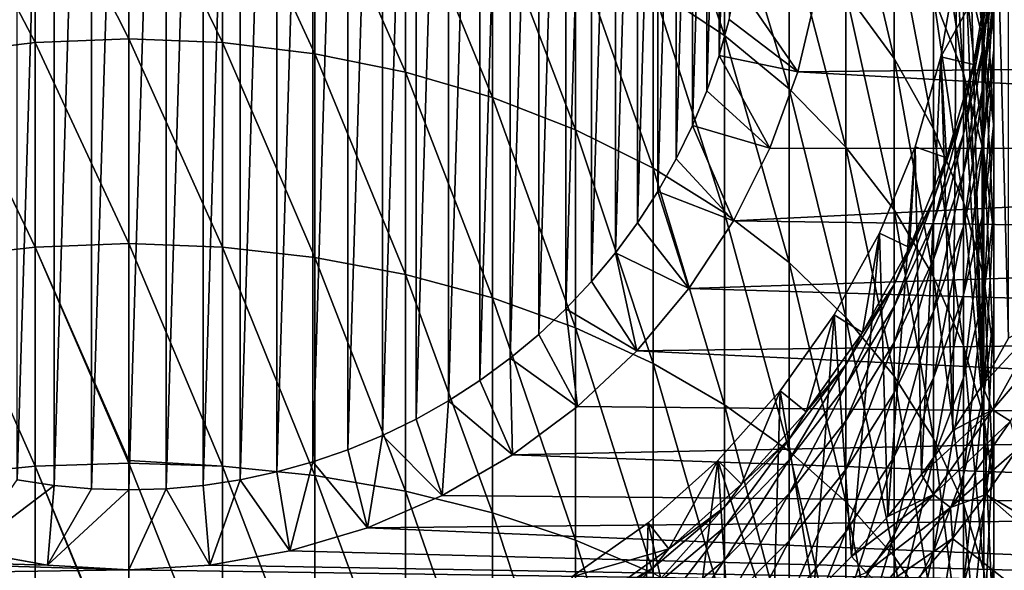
# Model space of a CAD drawing. Header units: metres. Extents: x -109 to 109, y -342 to 116.
# Tile 165 of 213: x -78 to -63, y 73 to 81. Entities that reach past the tile are written whole.
import ezdxf

# ---------------------------------------------------------------- set-up
doc = ezdxf.new("R2010")
doc.units = ezdxf.units.M
doc.layers.add('solid_505140_SW0001', color=7, linetype='CONTINUOUS')

msp = doc.modelspace()

# ---------------------------------------------------------------- linework, layer by layer
at = {"layer": 'solid_505140_SW0001'}
for points in [[(-78.172234, 74.474518, -325), (-78.172234, 92.725487, -325), (-77.618408, 92.809761, -325)], [(-77.618408, 74.390244, -325), (-78.172234, 74.474518, -325), (-77.618408, 92.809761, -325)], [(-77.618408, 74.390244, -325), (-77.618408, 92.809761, -325), (-77.060112, 92.860519, -325)], [(-77.060112, 74.339478, -325), (-77.618408, 74.390244, -325), (-77.060112, 92.860519, -325)], [(-77.060112, 74.339478, -325), (-76.5, 92.877502, -325), (-76.5, 74.322502, -325)], [(-77.060112, 74.339478, -325), (-77.060112, 92.860519, -325), (-76.5, 92.877502, -325)], [(-76.5, 92.877502, -325), (-75.939888, 92.860519, -325), (-76.5, 74.322502, -325)], [(-75.939888, 92.860519, -325), (-75.939888, 74.339478, -325), (-76.5, 74.322502, -325)], [(-75.939888, 92.860519, -325), (-75.381592, 92.809761, -325), (-75.939888, 74.339478, -325)], [(-75.381592, 92.809761, -325), (-75.381592, 74.390244, -325), (-75.939888, 74.339478, -325)], [(-75.381592, 92.809761, -325), (-74.827766, 92.725487, -325), (-75.381592, 74.390244, -325)], [(-74.827766, 92.725487, -325), (-74.827766, 74.474518, -325), (-75.381592, 74.390244, -325)], [(-74.827766, 92.725487, -325), (-74.28006, 92.60791, -325), (-74.827766, 74.474518, -325)], [(-74.28006, 92.60791, -325), (-74.28006, 74.592094, -325), (-74.827766, 74.474518, -325)], [(-74.28006, 92.60791, -325), (-73.739944, 92.457367, -325), (-74.28006, 74.592094, -325)], [(-73.739944, 92.457367, -325), (-73.739952, 74.742638, -325), (-74.28006, 74.592094, -325)], [(-73.739944, 92.457367, -325), (-73.210236, 92.274574, -325), (-73.739952, 74.742638, -325)], [(-73.210236, 92.274574, -325), (-73.210236, 74.925423, -325), (-73.739952, 74.742638, -325)], [(-73.210236, 92.274574, -325), (-72.692574, 92.060158, -325), (-73.210236, 74.925423, -325)], [(-72.692574, 92.060158, -325), (-72.692574, 75.139839, -325), (-73.210236, 74.925423, -325)], [(-72.692574, 92.060158, -325), (-72.188492, 91.814705, -325), (-72.692574, 75.139839, -325)], [(-63.697334, 75.894165, -248), (-64.1334, 91.987801, -248), (-64.000282, 83.599998, -248)], [(-63.697334, 75.894165, -248), (-63.697292, 91.305763, -248), (-64.1334, 91.987801, -248)], [(-72.188492, 91.814705, -325), (-72.188499, 75.385292, -325), (-72.692574, 75.139839, -325)], [(-72.188492, 91.814705, -325), (-71.700478, 91.539482, -325), (-72.188499, 75.385292, -325)], [(-71.700478, 91.539482, -325), (-71.700478, 75.660515, -325), (-72.188499, 75.385292, -325)], [(-71.700478, 91.539482, -325), (-71.230087, 91.235352, -325), (-71.700478, 75.660515, -325)], [(-63.697334, 75.894165, -248), (-63.298786, 76.598854, -248), (-63.697292, 91.305763, -248)], [(-63.298786, 76.598854, -248), (-63.298748, 90.601074, -248), (-63.697292, 91.305763, -248)], [(-71.230087, 91.235352, -325), (-71.230095, 75.964645, -325), (-71.700478, 75.660515, -325)], [(-71.230087, 91.235352, -325), (-70.778435, 90.903046, -325), (-71.230095, 75.964645, -325)], [(-70.778435, 90.903046, -325), (-70.778442, 76.296951, -325), (-71.230095, 75.964645, -325)], [(-70.778435, 90.903046, -325), (-70.347878, 90.54422, -325), (-70.778442, 76.296951, -325)], [(-70.347878, 90.54422, -325), (-70.347885, 76.655777, -325), (-70.778442, 76.296951, -325)], [(-70.347878, 90.54422, -325), (-69.939964, 90.160233, -325), (-70.347885, 76.655777, -325)], [(-69.939964, 90.160233, -325), (-69.939964, 77.039764, -325), (-70.347885, 76.655777, -325)], [(-69.939964, 90.160233, -325), (-69.55571, 89.752014, -325), (-69.939964, 77.039764, -325)], [(-69.55571, 89.752014, -325), (-69.55571, 77.447983, -325), (-69.939964, 77.039764, -325)], [(-69.55571, 89.752014, -325), (-69.196953, 89.321571, -325), (-69.55571, 77.447983, -325)], [(-69.196953, 89.321571, -325), (-69.19696, 77.878426, -325), (-69.55571, 77.447983, -325)], [(-69.196953, 89.321571, -325), (-68.864998, 88.87043, -325), (-69.19696, 77.878426, -325)], [(-68.864998, 88.87043, -325), (-68.865005, 78.329567, -325), (-69.19696, 77.878426, -325)], [(-68.864998, 88.87043, -325), (-68.560547, 88.399574, -325), (-68.865005, 78.329567, -325)], [(-68.560547, 88.399574, -325), (-68.560547, 78.800423, -325), (-68.865005, 78.329567, -325)], [(-68.560547, 88.399574, -325), (-68.285172, 87.911308, -325), (-68.560547, 78.800423, -325)], [(-68.285172, 87.911308, -325), (-68.285179, 79.288689, -325), (-68.560547, 78.800423, -325)], [(-68.285172, 87.911308, -325), (-68.039955, 87.407684, -325), (-68.285179, 79.288689, -325)], [(-68.039955, 87.407684, -325), (-68.039955, 79.792313, -325), (-68.285179, 79.288689, -325)], [(-68.039955, 87.407684, -325), (-67.825455, 86.889786, -325), (-68.039955, 79.792313, -325)], [(-67.825455, 86.889786, -325), (-67.825455, 80.310211, -325), (-68.039955, 79.792313, -325)], [(-67.825455, 86.889786, -325), (-67.642624, 86.360023, -325), (-67.825455, 80.310211, -325)], [(-67.642624, 86.360023, -325), (-67.642624, 80.839973, -325), (-67.825455, 80.310211, -325)], [(-67.642624, 86.360023, -325), (-67.492226, 85.820496, -325), (-67.642624, 80.839973, -325)], [(-67.492226, 85.820496, -325), (-67.492226, 81.379501, -325), (-67.642624, 80.839973, -325)], [(-67.559906, 81.140976, -11.033036), (-67.559906, 83.562675, -14.310469), (-68.632736, 84.315331, -13.79674)], [(-68.632736, 81.853096, -10.464443), (-67.559906, 81.140976, -11.033036), (-68.632736, 84.315331, -13.79674)], [(-76.5, 81.090439, -5.521368), (-76.5, 83.924576, -8.810463), (-77.905548, 83.865028, -8.858012)], [(-75.094452, 81.034615, -5.573239), (-76.5, 83.924576, -8.810463), (-76.5, 81.090439, -5.521368)], [(-75.094452, 81.034615, -5.573239), (-75.094452, 83.865028, -8.858012), (-76.5, 83.924576, -8.810463)], [(-77.905548, 81.034615, -5.573239), (-77.905548, 83.865028, -8.858012), (-79.294617, 83.687065, -9.000104)], [(-77.905548, 81.034615, -5.573239), (-76.5, 81.090439, -5.521368), (-77.905548, 83.865028, -8.858012)], [(-73.705383, 80.867783, -5.728244), (-73.705383, 83.687065, -9.000104), (-75.094452, 83.865028, -8.858012)], [(-75.094452, 81.034615, -5.573239), (-73.705383, 80.867783, -5.728244), (-75.094452, 83.865028, -8.858012)], [(-65.014343, 80.79689, -16.198269), (-65.014343, 82.833168, -19.435492), (-65.740044, 83.877434, -18.831961)], [(-65.740044, 81.793083, -15.518314), (-65.014343, 80.79689, -16.198269), (-65.740044, 83.877434, -18.831961)], [(-79.294617, 80.867783, -5.728244), (-77.905548, 81.034615, -5.573239), (-79.294617, 83.687065, -9.000104)], [(-72.349083, 80.591904, -5.984567), (-72.349083, 83.392792, -9.235071), (-73.705383, 83.687065, -9.000104)], [(-73.705383, 80.867783, -5.728244), (-72.349083, 80.591904, -5.984567), (-73.705383, 83.687065, -9.000104)], [(-63.671257, 81.030838, -24.546831), (-63.671257, 82.441948, -27.778162), (-63.97385, 83.721474, -27.275545)], [(-63.97385, 82.26918, -23.949907), (-63.671257, 81.030838, -24.546831), (-63.97385, 83.721474, -27.275545)], [(-66.591896, 80.342392, -11.670671), (-66.591896, 82.718628, -14.886579), (-67.559906, 83.562675, -14.310469)], [(-67.559906, 81.140976, -11.033036), (-66.591896, 80.342392, -11.670671), (-67.559906, 83.562675, -14.310469)], [(-63.97385, 80.572182, -20.742226), (-63.97385, 82.26918, -23.949907), (-64.423302, 83.470795, -23.370689)], [(-64.423302, 81.727097, -20.074743), (-63.97385, 80.572182, -20.742226), (-64.423302, 83.470795, -23.370689)], [(-63.697334, 75.894165, -248), (-64.000282, 83.599998, -248), (-64.078865, 82.200531, -248)], [(-63.519066, 81.139473, -28.289797), (-63.519066, 82.270287, -31.518766), (-63.671257, 83.607391, -31.105999)], [(-63.671257, 82.441948, -27.778162), (-63.519066, 81.139473, -28.289797), (-63.671257, 83.607391, -31.105999)], [(-71.041443, 80.210213, -6.339201), (-71.041443, 82.985641, -9.56016), (-72.349083, 83.392792, -9.235071)], [(-72.349083, 80.591904, -5.984567), (-71.041443, 80.210213, -6.339201), (-72.349083, 83.392792, -9.235071)], [(-63.519066, 80.925308, -31.933969), (-63.519066, 81.784119, -35.136707), (-63.519066, 83.156395, -34.82328)], [(-63.519066, 82.270287, -31.518766), (-63.519066, 80.925308, -31.933969), (-63.519066, 83.156395, -34.82328)], [(-69.797798, 79.727188, -6.78799), (-69.797798, 82.470398, -9.971559), (-71.041443, 82.985641, -9.56016)], [(-71.041443, 80.210213, -6.339201), (-69.797798, 79.727188, -6.78799), (-71.041443, 82.985641, -9.56016)], [(-64.423302, 79.741737, -16.91847), (-64.423302, 81.727097, -20.074743), (-65.014343, 82.833168, -19.435492)], [(-65.014343, 80.79689, -16.198269), (-64.423302, 79.741737, -16.91847), (-65.014343, 82.833168, -19.435492)], [(-63.519066, 82.772331, -41.689743), (-63.671257, 81.376884, -41.794315), (-63.581741, 82.144463, -45)], [(-63.671257, 81.017235, -38.603386), (-63.671257, 81.376884, -41.794315), (-63.519066, 82.772331, -41.689743)], [(-63.519066, 82.400948, -38.394718), (-63.671257, 81.017235, -38.603386), (-63.519066, 82.772331, -41.689743)], [(-65.740044, 79.466698, -12.369871), (-65.740044, 81.793083, -15.518314), (-66.591896, 82.718628, -14.886579)], [(-66.591896, 80.342392, -11.670671), (-65.740044, 79.466698, -12.369871), (-66.591896, 82.718628, -14.886579)], [(-68.632736, 79.148491, -7.325671), (-68.632736, 81.853096, -10.464443), (-69.797798, 82.470398, -9.971559)], [(-69.797798, 79.727188, -6.78799), (-68.632736, 79.148491, -7.325671), (-69.797798, 82.470398, -9.971559)], [(-63.519066, 79.770287, -25.154463), (-63.519066, 81.139473, -28.289797), (-63.671257, 82.441948, -27.778162)], [(-63.671257, 81.030838, -24.546831), (-63.519066, 79.770287, -25.154463), (-63.671257, 82.441948, -27.778162)], [(-63.671257, 80.419891, -35.448299), (-63.671257, 81.017235, -38.603386), (-63.519066, 82.400948, -38.394718)], [(-63.519066, 81.784119, -35.136707), (-63.671257, 80.419891, -35.448299), (-63.519066, 82.400948, -38.394718)], [(-45.602089, 80.819229, -259), (-66.181679, 81.780602, -259), (-45.508469, 82.207848, -259)], [(-64.313683, 80.818497, -248), (-64.078865, 82.200531, -248), (-63.581757, 82.144341, -247.49971)], [(-64.133446, 75.212128, -248), (-64.078865, 82.200531, -248), (-64.313683, 80.818497, -248)], [(-64.313683, 80.818497, -248), (-63.581757, 82.144341, -247.49971), (-63.826008, 80.706924, -247.49971)], [(-64.133446, 75.212128, -248), (-63.697334, 75.894165, -248), (-64.078865, 82.200531, -248)], [(-63.671257, 79.381966, -21.430111), (-63.671257, 81.030838, -24.546831), (-63.97385, 82.26918, -23.949907)], [(-63.97385, 80.572182, -20.742226), (-63.671257, 79.381966, -21.430111), (-63.97385, 82.26918, -23.949907)], [(-63.825935, 80.70723, -45), (-63.826008, 80.706924, -247.49971), (-63.581757, 82.144341, -247.49971)], [(-63.581741, 82.144463, -45), (-63.825935, 80.70723, -45), (-63.581757, 82.144341, -247.49971)], [(-63.671257, 81.376884, -41.794315), (-63.825935, 80.70723, -45), (-63.581741, 82.144463, -45)], [(-63.519066, 79.829323, -28.804447), (-63.519066, 80.925308, -31.933969), (-63.519066, 82.270287, -31.518766)], [(-63.519066, 81.139473, -28.289797), (-63.519066, 79.829323, -28.804447), (-63.519066, 82.270287, -31.518766)], [(-67.559906, 78.480896, -7.94594), (-67.559906, 81.140976, -11.033036), (-68.632736, 81.853096, -10.464443)], [(-68.632736, 79.148491, -7.325671), (-67.559906, 78.480896, -7.94594), (-68.632736, 81.853096, -10.464443)], [(-66.462639, 80.595108, -323.799927), (-67.492226, 81.379501, -325), (-67.374535, 81.927689, -325)], [(-66.462639, 80.595108, -323.799927), (-67.374535, 81.927689, -325), (-66.181664, 81.780663, -323.799927)], [(-66.462639, 80.595108, -323.799927), (-66.181679, 81.780602, -259), (-66.462685, 80.594978, -259)], [(-45.602089, 80.819229, -259), (-66.462685, 80.594978, -259), (-66.181679, 81.780602, -259)], [(-66.462639, 80.595108, -323.799927), (-66.181664, 81.780663, -323.799927), (-66.181679, 81.780602, -259)], [(-65.014343, 78.524162, -13.12244), (-65.014343, 80.79689, -16.198269), (-65.740044, 81.793083, -15.518314)], [(-65.740044, 79.466698, -12.369871), (-65.014343, 78.524162, -13.12244), (-65.740044, 81.793083, -15.518314)], [(-63.97385, 78.639992, -17.670475), (-63.97385, 80.572182, -20.742226), (-64.423302, 81.727097, -20.074743)], [(-64.423302, 79.741737, -16.91847), (-63.97385, 78.639992, -17.670475), (-64.423302, 81.727097, -20.074743)], [(-63.671257, 79.588211, -32.346737), (-63.671257, 80.419891, -35.448299), (-63.519066, 81.784119, -35.136707)], [(-63.519066, 80.925308, -31.933969), (-63.671257, 79.588211, -32.346737), (-63.519066, 81.784119, -35.136707)], [(-66.462639, 80.595108, -323.799927), (-67.642624, 80.839973, -325), (-67.492226, 81.379501, -325)], [(-63.671257, 81.376884, -41.794315), (-63.97385, 80.006027, -41.897049), (-63.825935, 80.70723, -45)], [(-63.97385, 79.657898, -38.808376), (-63.97385, 80.006027, -41.897049), (-63.671257, 81.376884, -41.794315)], [(-63.671257, 81.017235, -38.603386), (-63.97385, 79.657898, -38.808376), (-63.671257, 81.376884, -41.794315)], [(-66.591896, 77.732246, -8.641526), (-66.591896, 80.342392, -11.670671), (-67.559906, 81.140976, -11.033036)], [(-67.559906, 78.480896, -7.94594), (-66.591896, 77.732246, -8.641526), (-67.559906, 81.140976, -11.033036)], [(-63.519066, 78.502304, -25.765676), (-63.519066, 79.829323, -28.804447), (-63.519066, 81.139473, -28.289797)], [(-63.519066, 79.770287, -25.154463), (-63.519066, 78.502304, -25.765676), (-63.519066, 81.139473, -28.289797)], [(-77.905548, 77.966415, -2.509397), (-77.905548, 81.034615, -5.573239), (-79.294617, 80.867783, -5.728244)], [(-76.5, 78.018204, -2.453495), (-76.5, 81.090439, -5.521368), (-77.905548, 81.034615, -5.573239)], [(-77.905548, 77.966415, -2.509397), (-76.5, 78.018204, -2.453495), (-77.905548, 81.034615, -5.573239)], [(-75.094452, 77.966415, -2.509397), (-76.5, 81.090439, -5.521368), (-76.5, 78.018204, -2.453495)], [(-75.094452, 77.966415, -2.509397), (-75.094452, 81.034615, -5.573239), (-76.5, 81.090439, -5.521368)], [(-73.705383, 77.811646, -2.676448), (-73.705383, 80.867783, -5.728244), (-75.094452, 81.034615, -5.573239)], [(-75.094452, 77.966415, -2.509397), (-73.705383, 77.811646, -2.676448), (-75.094452, 81.034615, -5.573239)], [(-63.97385, 79.079704, -35.754402), (-63.97385, 79.657898, -38.808376), (-63.671257, 81.017235, -38.603386)], [(-63.671257, 80.419891, -35.448299), (-63.97385, 79.079704, -35.754402), (-63.671257, 81.017235, -38.603386)], [(-63.519066, 78.170395, -22.130335), (-63.519066, 79.770287, -25.154463), (-63.671257, 81.030838, -24.546831)], [(-63.671257, 79.381966, -21.430111), (-63.519066, 78.170395, -22.130335), (-63.671257, 81.030838, -24.546831)], [(-79.294617, 77.811646, -2.676448), (-77.905548, 77.966415, -2.509397), (-79.294617, 80.867783, -5.728244)], [(-72.349083, 77.555717, -2.952689), (-72.349083, 80.591904, -5.984567), (-73.705383, 80.867783, -5.728244)], [(-73.705383, 77.811646, -2.676448), (-72.349083, 77.555717, -2.952689), (-73.705383, 80.867783, -5.728244)], [(-66.879463, 79.449905, -323.799927), (-67.825455, 80.310211, -325), (-67.642624, 80.839973, -325)], [(-66.879463, 79.449905, -323.799927), (-67.642624, 80.839973, -325), (-66.462639, 80.595108, -323.799927)], [(-45.757988, 79.435738, -259), (-66.462685, 80.594978, -259), (-45.602089, 80.819229, -259)], [(-64.701729, 79.471596, -248), (-64.313683, 80.818497, -248), (-64.22953, 79.306343, -247.49971)], [(-64.60582, 74.554749, -248), (-64.313683, 80.818497, -248), (-64.701729, 79.471596, -248)], [(-64.60582, 74.554749, -248), (-64.133446, 75.212128, -248), (-64.313683, 80.818497, -248)], [(-64.313683, 80.818497, -248), (-63.826008, 80.706924, -247.49971), (-64.22953, 79.306343, -247.49971)], [(-63.671257, 78.526848, -29.31608), (-63.671257, 79.588211, -32.346737), (-63.519066, 80.925308, -31.933969)], [(-63.519066, 79.829323, -28.804447), (-63.671257, 78.526848, -29.31608), (-63.519066, 80.925308, -31.933969)], [(-64.423302, 77.525841, -13.919555), (-64.423302, 79.741737, -16.91847), (-65.014343, 80.79689, -16.198269)], [(-65.014343, 78.524162, -13.12244), (-64.423302, 77.525841, -13.919555), (-65.014343, 80.79689, -16.198269)], [(-64.229515, 79.306374, -45), (-64.22953, 79.306343, -247.49971), (-63.826008, 80.706924, -247.49971)], [(-63.825935, 80.70723, -45), (-64.229515, 79.306374, -45), (-63.826008, 80.706924, -247.49971)], [(-63.97385, 80.006027, -41.897049), (-64.229515, 79.306374, -45), (-63.825935, 80.70723, -45)], [(-71.041443, 77.201622, -3.334882), (-71.041443, 80.210213, -6.339201), (-72.349083, 80.591904, -5.984567)], [(-72.349083, 77.555717, -2.952689), (-71.041443, 77.201622, -3.334882), (-72.349083, 80.591904, -5.984567)], [(-66.879463, 79.449905, -323.799927), (-66.462639, 80.595108, -323.799927), (-66.879379, 79.450119, -259)], [(-66.462639, 80.595108, -323.799927), (-66.462685, 80.594978, -259), (-66.879379, 79.450119, -259)], [(-45.757988, 79.435738, -259), (-66.879379, 79.450119, -259), (-66.462685, 80.594978, -259)], [(-63.671257, 77.504562, -18.445467), (-63.671257, 79.381966, -21.430111), (-63.97385, 80.572182, -20.742226)], [(-63.97385, 78.639992, -17.670475), (-63.671257, 77.504562, -18.445467), (-63.97385, 80.572182, -20.742226)], [(-63.97385, 78.274673, -32.752235), (-63.97385, 79.079704, -35.754402), (-63.671257, 80.419891, -35.448299)], [(-63.671257, 79.588211, -32.346737), (-63.97385, 78.274673, -32.752235), (-63.671257, 80.419891, -35.448299)], [(-66.879463, 79.449905, -323.799927), (-68.039955, 79.792313, -325), (-67.825455, 80.310211, -325)], [(-65.740044, 76.911308, -9.404274), (-65.740044, 79.466698, -12.369871), (-66.591896, 80.342392, -11.670671)], [(-66.591896, 77.732246, -8.641526), (-65.740044, 76.911308, -9.404274), (-66.591896, 80.342392, -11.670671)], [(-69.797798, 76.753525, -3.818546), (-69.797798, 79.727188, -6.78799), (-71.041443, 80.210213, -6.339201)], [(-71.041443, 77.201622, -3.334882), (-69.797798, 76.753525, -3.818546), (-71.041443, 80.210213, -6.339201)], [(-63.97385, 80.006027, -41.897049), (-64.423302, 78.675827, -41.996731), (-64.229515, 79.306374, -45)], [(-64.423302, 78.33889, -39.007286), (-64.423302, 78.675827, -41.996731), (-63.97385, 80.006027, -41.897049)], [(-63.97385, 79.657898, -38.808376), (-64.423302, 78.33889, -39.007286), (-63.97385, 80.006027, -41.897049)], [(-67.426132, 78.361397, -323.799927), (-68.285179, 79.288689, -325), (-68.039955, 79.792313, -325)], [(-67.426132, 78.361397, -323.799927), (-68.039955, 79.792313, -325), (-66.879463, 79.449905, -323.799927)], [(-63.671257, 77.241745, -26.373308), (-63.671257, 78.526848, -29.31608), (-63.519066, 79.829323, -28.804447)], [(-63.519066, 78.502304, -25.765676), (-63.671257, 77.241745, -26.373308), (-63.519066, 79.829323, -28.804447)], [(-63.519066, 76.951683, -22.834688), (-63.519066, 78.502304, -25.765676), (-63.519066, 79.770287, -25.154463)], [(-63.519066, 78.170395, -22.130335), (-63.519066, 76.951683, -22.834688), (-63.519066, 79.770287, -25.154463)], [(-68.632736, 76.216667, -4.39801), (-68.632736, 79.148491, -7.325671), (-69.797798, 79.727188, -6.78799)], [(-69.797798, 76.753525, -3.818546), (-68.632736, 76.216667, -4.39801), (-69.797798, 79.727188, -6.78799)], [(-63.97385, 76.483429, -14.751868), (-63.97385, 78.639992, -17.670475), (-64.423302, 79.741737, -16.91847)], [(-64.423302, 77.525841, -13.919555), (-63.97385, 76.483429, -14.751868), (-64.423302, 79.741737, -16.91847)], [(-64.423302, 77.779266, -36.051422), (-64.423302, 78.33889, -39.007286), (-63.97385, 79.657898, -38.808376)], [(-63.97385, 79.079704, -35.754402), (-64.423302, 77.779266, -36.051422), (-63.97385, 79.657898, -38.808376)], [(-63.97385, 77.247322, -29.818699), (-63.97385, 78.274673, -32.752235), (-63.671257, 79.588211, -32.346737)], [(-63.671257, 78.526848, -29.31608), (-63.97385, 77.247322, -29.818699), (-63.671257, 79.588211, -32.346737)], [(-66.879463, 79.449905, -323.799927), (-66.879379, 79.450119, -259), (-67.426216, 78.361252, -259)], [(-45.757988, 79.435738, -259), (-67.426216, 78.361252, -259), (-66.879379, 79.450119, -259)], [(-67.426132, 78.361397, -323.799927), (-66.879463, 79.449905, -323.799927), (-67.426216, 78.361252, -259)], [(-45.975777, 78.060562, -259), (-67.426216, 78.361252, -259), (-45.757988, 79.435738, -259)], [(-65.014343, 76.02771, -10.22524), (-65.014343, 78.524162, -13.12244), (-65.740044, 79.466698, -12.369871)], [(-65.740044, 76.911308, -9.404274), (-65.014343, 76.02771, -10.22524), (-65.740044, 79.466698, -12.369871)], [(-65.238113, 78.176628, -248), (-64.701729, 79.471596, -248), (-64.787605, 77.959099, -247.49971)], [(-65.113098, 73.923927, -248), (-64.701729, 79.471596, -248), (-65.238113, 78.176628, -248)], [(-65.113098, 73.923927, -248), (-64.60582, 74.554749, -248), (-64.701729, 79.471596, -248)], [(-64.701729, 79.471596, -248), (-64.22953, 79.306343, -247.49971), (-64.787605, 77.959099, -247.49971)], [(-63.519066, 76.34877, -19.234362), (-63.519066, 78.170395, -22.130335), (-63.671257, 79.381966, -21.430111)], [(-63.671257, 77.504562, -18.445467), (-63.519066, 76.34877, -19.234362), (-63.671257, 79.381966, -21.430111)], [(-67.426132, 78.361397, -323.799927), (-68.560547, 78.800423, -325), (-68.285179, 79.288689, -325)], [(-64.787407, 77.959511, -45), (-64.787605, 77.959099, -247.49971), (-64.22953, 79.306343, -247.49971)], [(-64.229515, 79.306374, -45), (-64.787407, 77.959511, -45), (-64.22953, 79.306343, -247.49971)], [(-64.423302, 78.675827, -41.996731), (-64.787407, 77.959511, -45), (-64.229515, 79.306374, -45)], [(-67.559906, 75.597343, -5.06648), (-67.559906, 78.480896, -7.94594), (-68.632736, 79.148491, -7.325671)], [(-68.632736, 76.216667, -4.39801), (-67.559906, 75.597343, -5.06648), (-68.632736, 79.148491, -7.325671)], [(-64.423302, 77.000099, -33.145702), (-64.423302, 77.779266, -36.051422), (-63.97385, 79.079704, -35.754402)], [(-63.97385, 78.274673, -32.752235), (-64.423302, 77.000099, -33.145702), (-63.97385, 79.079704, -35.754402)], [(-68.095764, 77.343262, -323.799927), (-68.865005, 78.329567, -325), (-68.560547, 78.800423, -325)], [(-68.095764, 77.343262, -323.799927), (-68.560547, 78.800423, -325), (-67.426132, 78.361397, -323.799927)], [(-64.423302, 78.675827, -41.996731), (-65.014343, 77.401886, -42.092201), (-64.787407, 77.959511, -45)], [(-65.014343, 77.075653, -39.197784), (-65.014343, 77.401886, -42.092201), (-64.423302, 78.675827, -41.996731)], [(-64.423302, 78.33889, -39.007286), (-65.014343, 77.075653, -39.197784), (-64.423302, 78.675827, -41.996731)], [(-63.671257, 75.409157, -15.609625), (-63.671257, 77.504562, -18.445467), (-63.97385, 78.639992, -17.670475)], [(-63.97385, 76.483429, -14.751868), (-63.671257, 75.409157, -15.609625), (-63.97385, 78.639992, -17.670475)], [(-66.591896, 74.902824, -5.81612), (-66.591896, 77.732246, -8.641526), (-67.559906, 78.480896, -7.94594)], [(-67.559906, 75.597343, -5.06648), (-66.591896, 74.902824, -5.81612), (-67.559906, 78.480896, -7.94594)], [(-64.423302, 75.091812, -11.0948), (-64.423302, 77.525841, -13.919555), (-65.014343, 78.524162, -13.12244)], [(-65.014343, 76.02771, -10.22524), (-64.423302, 75.091812, -11.0948), (-65.014343, 78.524162, -13.12244)], [(-63.97385, 76.00341, -26.970232), (-63.97385, 77.247322, -29.818699), (-63.671257, 78.526848, -29.31608)], [(-63.671257, 77.241745, -26.373308), (-63.97385, 76.00341, -26.970232), (-63.671257, 78.526848, -29.31608)], [(-63.671257, 75.74012, -23.534912), (-63.671257, 77.241745, -26.373308), (-63.519066, 78.502304, -25.765676)], [(-63.519066, 76.951683, -22.834688), (-63.671257, 75.74012, -23.534912), (-63.519066, 78.502304, -25.765676)], [(-68.095764, 77.343262, -323.799927), (-69.19696, 77.878426, -325), (-68.865005, 78.329567, -325)], [(-67.426132, 78.361397, -323.799927), (-67.426216, 78.361252, -259), (-68.095787, 77.343239, -259)], [(-68.095764, 77.343262, -323.799927), (-67.426132, 78.361397, -323.799927), (-68.095787, 77.343239, -259)], [(-45.975777, 78.060562, -259), (-68.095787, 77.343239, -259), (-67.426216, 78.361252, -259)], [(-65.014343, 76.533821, -36.33588), (-65.014343, 77.075653, -39.197784), (-64.423302, 78.33889, -39.007286)], [(-64.423302, 77.779266, -36.051422), (-65.014343, 76.533821, -36.33588), (-64.423302, 78.33889, -39.007286)], [(-65.916206, 76.949707, -248), (-65.238113, 78.176628, -248), (-65.492493, 76.683739, -247.49971)], [(-65.653786, 73.321503, -248), (-65.238113, 78.176628, -248), (-65.916206, 76.949707, -248)], [(-65.653786, 73.321503, -248), (-65.113098, 73.923927, -248), (-65.238113, 78.176628, -248)], [(-65.238113, 78.176628, -248), (-64.787605, 77.959099, -247.49971), (-65.492493, 76.683739, -247.49971)], [(-64.423302, 76.005753, -30.306408), (-64.423302, 77.000099, -33.145702), (-63.97385, 78.274673, -32.752235)], [(-63.97385, 77.247322, -29.818699), (-64.423302, 76.005753, -30.306408), (-63.97385, 78.274673, -32.752235)], [(-63.519066, 75.186165, -20.027905), (-63.519066, 76.951683, -22.834688), (-63.519066, 78.170395, -22.130335)], [(-63.519066, 76.34877, -19.234362), (-63.519066, 75.186165, -20.027905), (-63.519066, 78.170395, -22.130335)], [(-76.5, 74.762405, 0.346226), (-76.5, 78.018204, -2.453495), (-77.905548, 77.966415, -2.509397)], [(-75.094452, 74.67762, 0.316345), (-76.5, 78.018204, -2.453495), (-76.5, 74.762405, 0.346226)], [(-75.094452, 74.67762, 0.316345), (-75.094452, 77.966415, -2.509397), (-76.5, 78.018204, -2.453495)], [(-46.254955, 76.697067, -259), (-68.095787, 77.343239, -259), (-45.975777, 78.060562, -259)], [(-77.905548, 74.67762, 0.316345), (-77.905548, 77.966415, -2.509397), (-79.294617, 77.811646, -2.676448)], [(-76.5, 74.725082, 0.375965), (-76.5, 74.762405, 0.346226), (-77.905548, 77.966415, -2.509397)], [(-77.905548, 74.67762, 0.316345), (-76.5, 74.725082, 0.375965), (-77.905548, 77.966415, -2.509397)], [(-73.705383, 74.535782, 0.138185), (-73.705383, 77.811646, -2.676448), (-75.094452, 77.966415, -2.509397)], [(-75.094452, 74.67762, 0.316345), (-73.705383, 74.535782, 0.138185), (-75.094452, 77.966415, -2.509397)], [(-68.879028, 76.409813, -323.799927), (-69.55571, 77.447983, -325), (-69.19696, 77.878426, -325)], [(-68.879028, 76.409813, -323.799927), (-69.19696, 77.878426, -325), (-68.095764, 77.343262, -323.799927)], [(-64.787407, 77.959511, -45), (-65.492584, 76.683586, -45), (-64.787605, 77.959099, -247.49971)], [(-65.014343, 77.401886, -42.092201), (-65.492584, 76.683586, -45), (-64.787407, 77.959511, -45)], [(-65.492584, 76.683586, -45), (-65.492493, 76.683739, -247.49971), (-64.787605, 77.959099, -247.49971)], [(-79.294617, 74.535782, 0.138185), (-77.905548, 74.67762, 0.316345), (-79.294617, 77.811646, -2.676448)], [(-72.349083, 74.301231, -0.156427), (-72.349083, 77.555717, -2.952689), (-73.705383, 77.811646, -2.676448)], [(-73.705383, 74.535782, 0.138185), (-72.349083, 74.301231, -0.156427), (-73.705383, 77.811646, -2.676448)], [(-65.740044, 74.141243, -6.63814), (-65.740044, 76.911308, -9.404274), (-66.591896, 77.732246, -8.641526)], [(-66.591896, 74.902824, -5.81612), (-65.740044, 74.141243, -6.63814), (-66.591896, 77.732246, -8.641526)], [(-65.014343, 75.779427, -33.52253), (-65.014343, 76.533821, -36.33588), (-64.423302, 77.779266, -36.051422)], [(-64.423302, 77.000099, -33.145702), (-65.014343, 75.779427, -33.52253), (-64.423302, 77.779266, -36.051422)], [(-71.041443, 73.976723, -0.564037), (-71.041443, 77.201622, -3.334882), (-72.349083, 77.555717, -2.952689)], [(-72.349083, 74.301231, -0.156427), (-71.041443, 73.976723, -0.564037), (-72.349083, 77.555717, -2.952689)], [(-68.879028, 76.409813, -323.799927), (-69.939964, 77.039764, -325), (-69.55571, 77.447983, -325)], [(-63.97385, 74.114586, -12.00276), (-63.97385, 76.483429, -14.751868), (-64.423302, 77.525841, -13.919555)], [(-64.423302, 75.091812, -11.0948), (-63.97385, 74.114586, -12.00276), (-64.423302, 77.525841, -13.919555)], [(-63.519066, 74.315613, -16.482765), (-63.519066, 76.34877, -19.234362), (-63.671257, 77.504562, -18.445467)], [(-63.671257, 75.409157, -15.609625), (-63.519066, 74.315613, -16.482765), (-63.671257, 77.504562, -18.445467)], [(-68.879028, 76.409813, -323.799927), (-68.095764, 77.343262, -323.799927), (-68.878914, 76.409935, -259)], [(-68.095764, 77.343262, -323.799927), (-68.095787, 77.343239, -259), (-68.878914, 76.409935, -259)], [(-46.254955, 76.697067, -259), (-68.878914, 76.409935, -259), (-68.095787, 77.343239, -259)], [(-65.014343, 77.401886, -42.092201), (-65.740044, 76.199135, -42.182335), (-65.492584, 76.683586, -45)], [(-65.740044, 75.883018, -39.377636), (-65.740044, 76.199135, -42.182335), (-65.014343, 77.401886, -42.092201)], [(-65.014343, 77.075653, -39.197784), (-65.740044, 75.883018, -39.377636), (-65.014343, 77.401886, -42.092201)], [(-69.797798, 73.566055, -1.079865), (-69.797798, 76.753525, -3.818546), (-71.041443, 77.201622, -3.334882)], [(-71.041443, 73.976723, -0.564037), (-69.797798, 73.566055, -1.079865), (-71.041443, 77.201622, -3.334882)], [(-64.423302, 74.801796, -27.549452), (-64.423302, 76.005753, -30.306408), (-63.97385, 77.247322, -29.818699)], [(-63.97385, 76.00341, -26.970232), (-64.423302, 74.801796, -27.549452), (-63.97385, 77.247322, -29.818699)], [(-63.97385, 74.549896, -24.222797), (-63.97385, 76.00341, -26.970232), (-63.671257, 77.241745, -26.373308)], [(-63.671257, 75.74012, -23.534912), (-63.97385, 74.549896, -24.222797), (-63.671257, 77.241745, -26.373308)], [(-69.765045, 75.573891, -323.799927), (-70.347885, 76.655777, -325), (-69.939964, 77.039764, -325)], [(-69.765045, 75.573891, -323.799927), (-69.939964, 77.039764, -325), (-68.879028, 76.409813, -323.799927)], [(-65.740044, 75.357979, -36.604446), (-65.740044, 75.883018, -39.377636), (-65.014343, 77.075653, -39.197784)], [(-65.014343, 76.533821, -36.33588), (-65.740044, 75.357979, -36.604446), (-65.014343, 77.075653, -39.197784)], [(-65.014343, 74.816689, -30.773493), (-65.014343, 75.779427, -33.52253), (-64.423302, 77.000099, -33.145702)], [(-64.423302, 76.005753, -30.306408), (-65.014343, 74.816689, -30.773493), (-64.423302, 77.000099, -33.145702)], [(-66.727341, 75.806534, -248), (-65.916206, 76.949707, -248), (-66.336617, 75.494095, -247.49971)], [(-66.226303, 72.749229, -248), (-65.916206, 76.949707, -248), (-66.727341, 75.806534, -248)], [(-65.916206, 76.949707, -248), (-65.492493, 76.683739, -247.49971), (-66.336617, 75.494095, -247.49971)], [(-66.226303, 72.749229, -248), (-65.653786, 73.321503, -248), (-65.916206, 76.949707, -248)], [(-65.014343, 73.321533, -7.522904), (-65.014343, 76.02771, -10.22524), (-65.740044, 76.911308, -9.404274)], [(-65.740044, 74.141243, -6.63814), (-65.014343, 73.321533, -7.522904), (-65.740044, 76.911308, -9.404274)], [(-62.792419, 76.876114, -248.018936), (-63.298786, 76.598854, -248), (-63.697334, 75.894165, -248)], [(-63.542995, 75.523834, -248.018936), (-62.792419, 76.876114, -248.018936), (-63.697334, 75.894165, -248)], [(-63.671257, 74.030373, -20.816799), (-63.671257, 75.74012, -23.534912), (-63.519066, 76.951683, -22.834688)], [(-63.519066, 75.186165, -20.027905), (-63.671257, 74.030373, -20.816799), (-63.519066, 76.951683, -22.834688)], [(-62.504242, 76.734756, -248.075546), (-62.792419, 76.876114, -248.018936), (-63.542995, 75.523834, -248.018936)], [(-68.632736, 73.074051, -1.697865), (-68.632736, 76.216667, -4.39801), (-69.797798, 76.753525, -3.818546)], [(-69.797798, 73.566055, -1.079865), (-68.632736, 73.074051, -1.697865), (-69.797798, 76.753525, -3.818546)], [(-46.595181, 75.346809, -259), (-68.878914, 76.409935, -259), (-46.254955, 76.697067, -259)], [(-66.336189, 75.494629, -45), (-66.336617, 75.494095, -247.49971), (-65.492493, 76.683739, -247.49971)], [(-65.492584, 76.683586, -45), (-66.336189, 75.494629, -45), (-65.492493, 76.683739, -247.49971)], [(-65.740044, 76.199135, -42.182335), (-66.336189, 75.494629, -45), (-65.492584, 76.683586, -45)], [(-63.270596, 75.35405, -248.075546), (-62.504242, 76.734756, -248.075546), (-63.542995, 75.523834, -248.018936)], [(-69.765045, 75.573891, -323.799927), (-70.778442, 76.296951, -325), (-70.347885, 76.655777, -325)], [(-65.740044, 74.626968, -33.8783), (-65.740044, 75.357979, -36.604446), (-65.014343, 76.533821, -36.33588)], [(-65.014343, 75.779427, -33.52253), (-65.740044, 74.626968, -33.8783), (-65.014343, 76.533821, -36.33588)], [(-68.879028, 76.409813, -323.799927), (-68.878914, 76.409935, -259), (-69.76519, 75.573769, -259)], [(-46.595181, 75.346809, -259), (-69.76519, 75.573769, -259), (-68.878914, 76.409935, -259)], [(-69.765045, 75.573891, -323.799927), (-68.879028, 76.409813, -323.799927), (-69.76519, 75.573769, -259)], [(-63.671257, 73.107491, -12.938473), (-63.671257, 75.409157, -15.609625), (-63.97385, 76.483429, -14.751868)], [(-63.97385, 74.114586, -12.00276), (-63.671257, 73.107491, -12.938473), (-63.97385, 76.483429, -14.751868)], [(-70.742714, 74.846054, -323.799927), (-71.230095, 75.964645, -325), (-70.778442, 76.296951, -325)], [(-70.742714, 74.846054, -323.799927), (-70.778442, 76.296951, -325), (-69.765045, 75.573891, -323.799927)], [(-63.519066, 73.21563, -17.361055), (-63.519066, 75.186165, -20.027905), (-63.519066, 76.34877, -19.234362)], [(-63.519066, 74.315613, -16.482765), (-63.519066, 73.21563, -17.361055), (-63.519066, 76.34877, -19.234362)], [(-67.559906, 72.50647, -2.410791), (-67.559906, 75.597343, -5.06648), (-68.632736, 76.216667, -4.39801)], [(-68.632736, 73.074051, -1.697865), (-67.559906, 72.50647, -2.410791), (-68.632736, 76.216667, -4.39801)], [(-65.740044, 76.199135, -42.182335), (-66.591896, 75.08168, -42.266075), (-66.336189, 75.494629, -45)], [(-66.591896, 74.774956, -39.544735), (-66.591896, 75.08168, -42.266075), (-65.740044, 76.199135, -42.182335)], [(-65.740044, 75.883018, -39.377636), (-66.591896, 74.774956, -39.544735), (-65.740044, 76.199135, -42.182335)], [(-70.742714, 74.846054, -323.799927), (-71.700478, 75.660515, -325), (-71.230095, 75.964645, -325)], [(-64.423302, 72.4533, -8.460037), (-64.423302, 75.091812, -11.0948), (-65.014343, 76.02771, -10.22524)], [(-65.014343, 73.321533, -7.522904), (-64.423302, 72.4533, -8.460037), (-65.014343, 76.02771, -10.22524)], [(-65.014343, 73.651001, -28.104174), (-65.014343, 74.816689, -30.773493), (-64.423302, 76.005753, -30.306408)], [(-64.423302, 74.801796, -27.549452), (-65.014343, 73.651001, -28.104174), (-64.423302, 76.005753, -30.306408)], [(-64.423302, 73.394981, -24.89028), (-64.423302, 74.801796, -27.549452), (-63.97385, 76.00341, -26.970232)], [(-63.97385, 74.549896, -24.222797), (-64.423302, 73.394981, -24.89028), (-63.97385, 76.00341, -26.970232)], [(-67.661324, 74.761406, -248), (-66.727341, 75.806534, -248), (-67.307549, 74.407677, -247.49971)], [(-66.829002, 72.208778, -248), (-66.727341, 75.806534, -248), (-67.661324, 74.761406, -248)], [(-66.727341, 75.806534, -248), (-66.336617, 75.494095, -247.49971), (-67.307549, 74.407677, -247.49971)], [(-66.829002, 72.208778, -248), (-66.226303, 72.749229, -248), (-66.727341, 75.806534, -248)], [(-66.591896, 74.265526, -36.853962), (-66.591896, 74.774956, -39.544735), (-65.740044, 75.883018, -39.377636)], [(-65.740044, 75.357979, -36.604446), (-66.591896, 74.265526, -36.853962), (-65.740044, 75.883018, -39.377636)], [(-63.542995, 75.523834, -248.018936), (-63.697334, 75.894165, -248), (-64.133446, 75.212128, -248)], [(-71.797729, 74.236954, -323.799927), (-72.188499, 75.385292, -325), (-71.700478, 75.660515, -325)], [(-71.797729, 74.236954, -323.799927), (-71.700478, 75.660515, -325), (-70.742714, 74.846054, -323.799927)], [(-65.740044, 73.694069, -31.214474), (-65.740044, 74.626968, -33.8783), (-65.014343, 75.779427, -33.52253)], [(-65.014343, 74.816689, -30.773493), (-65.740044, 73.694069, -31.214474), (-65.014343, 75.779427, -33.52253)], [(-63.97385, 72.894943, -21.591791), (-63.97385, 74.549896, -24.222797), (-63.671257, 75.74012, -23.534912)], [(-63.671257, 74.030373, -20.816799), (-63.97385, 72.894943, -21.591791), (-63.671257, 75.74012, -23.534912)], [(-70.742714, 74.846054, -323.799927), (-69.765045, 75.573891, -323.799927), (-70.742561, 74.846153, -259)], [(-69.765045, 75.573891, -323.799927), (-69.76519, 75.573769, -259), (-70.742561, 74.846153, -259)], [(-46.595181, 75.346809, -259), (-70.742561, 74.846153, -259), (-69.76519, 75.573769, -259)], [(-66.591896, 71.869972, -3.210284), (-66.591896, 74.902824, -5.81612), (-67.559906, 75.597343, -5.06648)], [(-67.559906, 72.50647, -2.410791), (-66.591896, 71.869972, -3.210284), (-67.559906, 75.597343, -5.06648)], [(-66.336189, 75.494629, -45), (-67.30761, 74.407608, -45), (-66.336617, 75.494095, -247.49971)], [(-66.591896, 75.08168, -42.266075), (-67.30761, 74.407608, -45), (-66.336189, 75.494629, -45)], [(-67.30761, 74.407608, -45), (-67.307549, 74.407677, -247.49971), (-66.336617, 75.494095, -247.49971)], [(-63.542995, 75.523834, -248.018936), (-64.133446, 75.212128, -248), (-64.60582, 74.554749, -248)], [(-64.426521, 74.254433, -248.018936), (-63.542995, 75.523834, -248.018936), (-64.60582, 74.554749, -248)], [(-63.270596, 75.35405, -248.075546), (-63.542995, 75.523834, -248.018936), (-64.426521, 74.254433, -248.018936)], [(-71.797729, 74.236954, -323.799927), (-72.692574, 75.139839, -325), (-72.188499, 75.385292, -325)], [(-46.995686, 74.013107, -259), (-70.742561, 74.846153, -259), (-46.595181, 75.346809, -259)], [(-66.591896, 73.556236, -34.208839), (-66.591896, 74.265526, -36.853962), (-65.740044, 75.357979, -36.604446)], [(-65.740044, 74.626968, -33.8783), (-66.591896, 73.556236, -34.208839), (-65.740044, 75.357979, -36.604446)], [(-64.172699, 74.057961, -248.075546), (-63.270596, 75.35405, -248.075546), (-64.426521, 74.254433, -248.018936)], [(-64.172699, 74.057961, -248.075546), (-63.16473, 74.93998, -248.168854), (-63.270596, 75.35405, -248.075546)], [(-63.519066, 72.082329, -13.89097), (-63.519066, 74.315613, -16.482765), (-63.671257, 75.409157, -15.609625)], [(-63.671257, 73.107491, -12.938473), (-63.519066, 72.082329, -13.89097), (-63.671257, 75.409157, -15.609625)], [(-72.916412, 73.754395, -323.799927), (-73.210236, 74.925423, -325), (-72.692574, 75.139839, -325)], [(-72.916412, 73.754395, -323.799927), (-72.692574, 75.139839, -325), (-71.797729, 74.236954, -323.799927)], [(-66.591896, 75.08168, -42.266075), (-67.559906, 74.062622, -42.342445), (-67.30761, 74.407608, -45)], [(-67.559906, 73.764465, -39.697121), (-67.559906, 74.062622, -42.342445), (-66.591896, 75.08168, -42.266075)], [(-66.591896, 74.774956, -39.544735), (-67.559906, 73.764465, -39.697121), (-66.591896, 75.08168, -42.266075)], [(-63.97385, 71.54673, -9.438554), (-63.97385, 74.114586, -12.00276), (-64.423302, 75.091812, -11.0948)], [(-64.423302, 72.4533, -8.460037), (-63.97385, 71.54673, -9.438554), (-64.423302, 75.091812, -11.0948)], [(-63.671257, 72.122086, -18.234198), (-63.671257, 74.030373, -20.816799), (-63.519066, 75.186165, -20.027905)], [(-63.519066, 73.21563, -17.361055), (-63.671257, 72.122086, -18.234198), (-63.519066, 75.186165, -20.027905)], [(-72.916412, 73.754395, -323.799927), (-73.739952, 74.742638, -325), (-73.210236, 74.925423, -325)], [(-65.740044, 71.17202, -4.086971), (-65.740044, 74.141243, -6.63814), (-66.591896, 74.902824, -5.81612)], [(-66.591896, 71.869972, -3.210284), (-65.740044, 71.17202, -4.086971), (-66.591896, 74.902824, -5.81612)], [(-64.172699, 74.057961, -248.075546), (-63.636238, 74.253929, -248.168854), (-63.16473, 74.93998, -248.168854)], [(-51.356319, 67.002838, -253.347092), (-63.16473, 74.93998, -248.168854), (-63.636238, 74.253929, -248.168854)], [(-75.094452, 74.67762, 0.316345), (-76.5, 74.762405, 0.346226), (-76.5, 74.725082, 0.375965)], [(-71.797729, 74.236954, -323.799927), (-70.742714, 74.846054, -323.799927), (-71.797668, 74.236984, -259)], [(-70.742714, 74.846054, -323.799927), (-70.742561, 74.846153, -259), (-71.797668, 74.236984, -259)], [(-46.995686, 74.013107, -259), (-71.797668, 74.236984, -259), (-70.742561, 74.846153, -259)], [(-68.706581, 73.827301, -248), (-67.661324, 74.761406, -248), (-68.39534, 73.435623, -247.49971)], [(-68.117752, 71.229637, -248), (-67.661324, 74.761406, -248), (-68.706581, 73.827301, -248)], [(-67.661324, 74.761406, -248), (-67.307549, 74.407677, -247.49971), (-68.39534, 73.435623, -247.49971)], [(-68.117752, 71.229637, -248), (-67.460106, 71.701744, -248), (-67.661324, 74.761406, -248)], [(-67.460106, 71.701744, -248), (-66.829002, 72.208778, -248), (-67.661324, 74.761406, -248)], [(-67.559906, 73.269257, -37.081512), (-67.559906, 73.764465, -39.697121), (-66.591896, 74.774956, -39.544735)], [(-66.591896, 74.265526, -36.853962), (-67.559906, 73.269257, -37.081512), (-66.591896, 74.774956, -39.544735)], [(-65.740044, 72.564522, -28.627897), (-65.740044, 73.694069, -31.214474), (-65.014343, 74.816689, -30.773493)], [(-65.014343, 73.651001, -28.104174), (-65.740044, 72.564522, -28.627897), (-65.014343, 74.816689, -30.773493)], [(-65.014343, 72.28891, -25.529533), (-65.014343, 73.651001, -28.104174), (-64.423302, 74.801796, -27.549452)], [(-64.423302, 73.394981, -24.89028), (-65.014343, 72.28891, -25.529533), (-64.423302, 74.801796, -27.549452)], [(-77.905548, 71.186661, 2.888153), (-77.905548, 74.67762, 0.316345), (-79.294617, 74.535782, 0.138185)], [(-76.5, 71.27256, 2.921849), (-76.5, 74.725082, 0.375965), (-77.905548, 74.67762, 0.316345)], [(-76.5, 71.229538, 2.951156), (-76.5, 71.27256, 2.921849), (-77.905548, 74.67762, 0.316345)], [(-77.905548, 71.186661, 2.888153), (-76.5, 71.229538, 2.951156), (-77.905548, 74.67762, 0.316345)], [(-75.094452, 71.186661, 2.888153), (-76.5, 74.725082, 0.375965), (-76.5, 71.27256, 2.921849)], [(-75.094452, 71.186661, 2.888153), (-75.094452, 74.67762, 0.316345), (-76.5, 74.725082, 0.375965)], [(-73.705383, 71.058548, 2.699882), (-73.705383, 74.535782, 0.138185), (-75.094452, 74.67762, 0.316345)], [(-75.094452, 71.186661, 2.888153), (-73.705383, 71.058548, 2.699882), (-75.094452, 74.67762, 0.316345)], [(-74.084007, 73.404854, -323.799927), (-74.28006, 74.592094, -325), (-73.739952, 74.742638, -325)], [(-74.084007, 73.404854, -323.799927), (-73.739952, 74.742638, -325), (-72.916412, 73.754395, -323.799927)], [(-66.591896, 72.651062, -31.624184), (-66.591896, 73.556236, -34.208839), (-65.740044, 74.626968, -33.8783)], [(-65.740044, 73.694069, -31.214474), (-66.591896, 72.651062, -31.624184), (-65.740044, 74.626968, -33.8783)], [(-79.294617, 71.058548, 2.699882), (-77.905548, 71.186661, 2.888153), (-79.294617, 74.535782, 0.138185)], [(-78.915993, 73.404854, -323.799927), (-78.172234, 74.474518, -325), (-77.618408, 74.390244, -325)], [(-75.283524, 73.193359, -323.799927), (-75.381592, 74.390244, -325), (-74.827766, 74.474518, -325)], [(-75.283524, 73.193359, -323.799927), (-74.827766, 74.474518, -325), (-74.084007, 73.404854, -323.799927)], [(-74.084007, 73.404854, -323.799927), (-74.827766, 74.474518, -325), (-74.28006, 74.592094, -325)], [(-72.349083, 70.846695, 2.38855), (-72.349083, 74.301231, -0.156427), (-73.705383, 74.535782, 0.138185)], [(-73.705383, 71.058548, 2.699882), (-72.349083, 70.846695, 2.38855), (-73.705383, 74.535782, 0.138185)], [(-64.426521, 74.254433, -248.018936), (-64.60582, 74.554749, -248), (-65.113098, 73.923927, -248)], [(-64.423302, 71.793198, -22.343796), (-64.423302, 73.394981, -24.89028), (-63.97385, 74.549896, -24.222797)], [(-63.97385, 72.894943, -21.591791), (-64.423302, 71.793198, -22.343796), (-63.97385, 74.549896, -24.222797)], [(-78.915993, 73.404854, -323.799927), (-77.618408, 74.390244, -325), (-77.716476, 73.193359, -323.799927)], [(-77.716476, 73.193359, -323.799927), (-77.618408, 74.390244, -325), (-77.060112, 74.339478, -325)], [(-77.716476, 73.193359, -323.799927), (-77.060112, 74.339478, -325), (-76.5, 74.322502, -325)], [(-77.716476, 73.193359, -323.799927), (-76.5, 74.322502, -325), (-76.5, 73.122498, -323.799988)], [(-76.5, 73.122498, -323.799988), (-76.5, 74.322502, -325), (-75.939888, 74.339478, -325)], [(-76.5, 73.122498, -323.799988), (-75.939888, 74.339478, -325), (-75.283524, 73.193359, -323.799927)], [(-75.283524, 73.193359, -323.799927), (-75.939888, 74.339478, -325), (-75.381592, 74.390244, -325)], [(-68.39463, 73.436188, -45), (-68.39534, 73.435623, -247.49971), (-67.307549, 74.407677, -247.49971)], [(-67.30761, 74.407608, -45), (-68.39463, 73.436188, -45), (-67.307549, 74.407677, -247.49971)], [(-67.559906, 74.062622, -42.342445), (-68.39463, 73.436188, -45), (-67.30761, 74.407608, -45)], [(-63.519066, 71.051117, -14.849084), (-63.519066, 73.21563, -17.361055), (-63.519066, 74.315613, -16.482765)], [(-63.519066, 72.082329, -13.89097), (-63.519066, 71.051117, -14.849084), (-63.519066, 74.315613, -16.482765)], [(-71.797729, 74.236954, -323.799927), (-71.797668, 74.236984, -259), (-72.916481, 73.754372, -259)], [(-46.995686, 74.013107, -259), (-72.916481, 73.754372, -259), (-71.797668, 74.236984, -259)], [(-72.916412, 73.754395, -323.799927), (-71.797729, 74.236954, -323.799927), (-72.916481, 73.754372, -259)], [(-71.041443, 70.553589, 1.957807), (-71.041443, 73.976723, -0.564037), (-72.349083, 74.301231, -0.156427)], [(-72.349083, 70.846695, 2.38855), (-71.041443, 70.553589, 1.957807), (-72.349083, 74.301231, -0.156427)], [(-67.559906, 72.579781, -34.510273), (-67.559906, 73.269257, -37.081512), (-66.591896, 74.265526, -36.853962)], [(-66.591896, 73.556236, -34.208839), (-67.559906, 72.579781, -34.510273), (-66.591896, 74.265526, -36.853962)], [(-64.426521, 74.254433, -248.018936), (-65.113098, 73.923927, -248), (-65.653786, 73.321503, -248)], [(-65.433945, 73.080933, -248.018936), (-64.426521, 74.254433, -248.018936), (-65.653786, 73.321503, -248)], [(-64.172699, 74.057961, -248.075546), (-64.426521, 74.254433, -248.018936), (-65.433945, 73.080933, -248.018936)], [(-64.172699, 74.057961, -248.075546), (-64.142998, 73.593506, -248.168854), (-63.636238, 74.253929, -248.168854)], [(-52.945313, 64.815773, -253.347092), (-63.636238, 74.253929, -248.168854), (-64.142998, 73.593506, -248.168854)], [(-52.945313, 64.815773, -253.347092), (-51.356319, 67.002838, -253.347092), (-63.636238, 74.253929, -248.168854)], [(-106.004311, 74.013107, -259), (-77.716408, 73.193352, -259), (-76.5, 73.122498, -259)], [(-106.004311, 74.013107, -259), (-76.5, 73.122498, -259), (-105.544647, 72.699448, -259)], [(-106.004311, 74.013107, -259), (-78.916237, 73.404915, -259), (-77.716408, 73.193352, -259)], [(-47.455353, 72.699448, -259), (-72.916481, 73.754372, -259), (-46.995686, 74.013107, -259)], [(-67.559906, 74.062622, -42.342445), (-68.632736, 73.1539, -42.410542), (-68.39463, 73.436188, -45)], [(-68.632736, 72.86338, -39.833004), (-68.632736, 73.1539, -42.410542), (-67.559906, 74.062622, -42.342445)], [(-67.559906, 73.764465, -39.697121), (-68.632736, 72.86338, -39.833004), (-67.559906, 74.062622, -42.342445)], [(-65.014343, 70.420784, -5.030574), (-65.014343, 73.321533, -7.522904), (-65.740044, 74.141243, -6.63814)], [(-65.740044, 71.17202, -4.086971), (-65.014343, 70.420784, -5.030574), (-65.740044, 74.141243, -6.63814)], [(-65.201302, 72.859787, -248.075546), (-64.172699, 74.057961, -248.075546), (-65.433945, 73.080933, -248.018936)], [(-65.201302, 72.859787, -248.075546), (-64.142998, 73.593506, -248.168854), (-64.172699, 74.057961, -248.075546)], [(-63.671257, 70.61245, -10.446981), (-63.671257, 73.107491, -12.938473), (-63.97385, 74.114586, -12.00276)], [(-63.97385, 71.54673, -9.438554), (-63.671257, 70.61245, -10.446981), (-63.97385, 74.114586, -12.00276)], [(-63.97385, 71.047813, -19.091953), (-63.97385, 72.894943, -21.591791), (-63.671257, 74.030373, -20.816799)], [(-63.671257, 72.122086, -18.234198), (-63.97385, 71.047813, -19.091953), (-63.671257, 74.030373, -20.816799)], [(-69.797798, 70.182655, 1.412704), (-69.797798, 73.566055, -1.079865), (-71.041443, 73.976723, -0.564037)], [(-71.041443, 70.553589, 1.957807), (-69.797798, 70.182655, 1.412704), (-71.041443, 73.976723, -0.564037)], [(-74.084007, 73.404854, -323.799927), (-72.916412, 73.754395, -323.799927), (-74.083763, 73.404915, -259)], [(-72.916412, 73.754395, -323.799927), (-72.916481, 73.754372, -259), (-74.083763, 73.404915, -259)], [(-47.455353, 72.699448, -259), (-74.083763, 73.404915, -259), (-72.916481, 73.754372, -259)], [(-69.849777, 73.016167, -248), (-68.706581, 73.827301, -248), (-68.39534, 73.435623, -247.49971)], [(-68.800011, 70.793823, -248), (-68.706581, 73.827301, -248), (-69.849777, 73.016167, -248)], [(-68.800011, 70.793823, -248), (-68.117752, 71.229637, -248), (-68.706581, 73.827301, -248)], [(-68.632736, 72.380867, -37.28442), (-68.632736, 72.86338, -39.833004), (-67.559906, 73.764465, -39.697121)], [(-67.559906, 73.269257, -37.081512), (-68.632736, 72.380867, -37.28442), (-67.559906, 73.764465, -39.697121)], [(-68.632736, 69.738258, 0.759631), (-68.632736, 73.074051, -1.697865), (-69.797798, 73.566055, -1.079865)], [(-69.797798, 70.182655, 1.412704), (-68.632736, 69.738258, 0.759631), (-69.797798, 73.566055, -1.079865)], [(-66.591896, 71.555084, -29.114481), (-66.591896, 72.651062, -31.624184), (-65.740044, 73.694069, -31.214474)], [(-65.740044, 72.564522, -28.627897), (-66.591896, 71.555084, -29.114481), (-65.740044, 73.694069, -31.214474)], [(-65.740044, 71.244652, -26.133062), (-65.740044, 72.564522, -28.627897), (-65.014343, 73.651001, -28.104174)], [(-65.014343, 72.28891, -25.529533), (-65.740044, 71.244652, -26.133062), (-65.014343, 73.651001, -28.104174)], [(-65.201302, 72.859787, -248.075546), (-64.683632, 72.960503, -248.168854), (-64.142998, 73.593506, -248.168854)], [(-52.945313, 64.815773, -253.347092), (-64.142998, 73.593506, -248.168854), (-64.683632, 72.960503, -248.168854)], [(-69.849777, 73.016167, -248), (-68.39534, 73.435623, -247.49971), (-69.583672, 72.592529, -247.49971)], [(-69.58358, 72.592583, -45), (-69.583672, 72.592529, -247.49971), (-68.39534, 73.435623, -247.49971)], [(-68.39463, 73.436188, -45), (-69.58358, 72.592583, -45), (-68.39534, 73.435623, -247.49971)], [(-68.632736, 73.1539, -42.410542), (-69.58358, 72.592583, -45), (-68.39463, 73.436188, -45)], [(-67.559906, 71.699898, -31.997816), (-67.559906, 72.579781, -34.510273), (-66.591896, 73.556236, -34.208839)], [(-66.591896, 72.651062, -31.624184), (-67.559906, 71.699898, -31.997816), (-66.591896, 73.556236, -34.208839)], [(-77.716476, 73.193359, -323.799927), (-77.716408, 73.193352, -259), (-78.916237, 73.404915, -259)], [(-78.915993, 73.404854, -323.799927), (-77.716476, 73.193359, -323.799927), (-78.916237, 73.404915, -259)], [(-74.084007, 73.404854, -323.799927), (-74.083763, 73.404915, -259), (-75.283592, 73.193352, -259)], [(-47.455353, 72.699448, -259), (-75.283592, 73.193352, -259), (-74.083763, 73.404915, -259)], [(-75.283524, 73.193359, -323.799927), (-74.084007, 73.404854, -323.799927), (-75.283592, 73.193352, -259)], [(-65.433945, 73.080933, -248.018936), (-65.653786, 73.321503, -248), (-66.226303, 72.749229, -248)], [(-65.014343, 70.738037, -23.063997), (-65.014343, 72.28891, -25.529533), (-64.423302, 73.394981, -24.89028)], [(-64.423302, 71.793198, -22.343796), (-65.014343, 70.738037, -23.063997), (-64.423302, 73.394981, -24.89028)], [(-64.423302, 69.625092, -6.030029), (-64.423302, 72.4533, -8.460037), (-65.014343, 73.321533, -7.522904)], [(-65.014343, 70.420784, -5.030574), (-64.423302, 69.625092, -6.030029), (-65.014343, 73.321533, -7.522904)], [(-47.455353, 72.699448, -259), (-105.544647, 72.699448, -259), (-76.5, 73.122498, -259)], [(-77.716476, 73.193359, -323.799927), (-76.5, 73.122498, -323.799988), (-77.716408, 73.193352, -259)], [(-77.716408, 73.193352, -259), (-76.5, 73.122498, -323.799988), (-76.5, 73.122498, -259)], [(-75.283524, 73.193359, -323.799927), (-75.283592, 73.193352, -259), (-76.5, 73.122498, -259)], [(-76.5, 73.122498, -323.799988), (-75.283524, 73.193359, -323.799927), (-76.5, 73.122498, -259)], [(-47.455353, 72.699448, -259), (-76.5, 73.122498, -259), (-75.283592, 73.193352, -259)], [(-68.632736, 73.1539, -42.410542), (-69.797798, 72.366173, -42.469574), (-69.58358, 72.592583, -45)], [(-69.797798, 72.082283, -39.950798), (-69.797798, 72.366173, -42.469574), (-68.632736, 73.1539, -42.410542)], [(-68.632736, 72.86338, -39.833004), (-69.797798, 72.082283, -39.950798), (-68.632736, 73.1539, -42.410542)], [(-68.632736, 71.709061, -34.779072), (-68.632736, 72.380867, -37.28442), (-67.559906, 73.269257, -37.081512)], [(-67.559906, 72.579781, -34.510273), (-68.632736, 71.709061, -34.779072), (-67.559906, 73.269257, -37.081512)], [(-63.671257, 70.025955, -15.80158), (-63.671257, 72.122086, -18.234198), (-63.519066, 73.21563, -17.361055)], [(-63.519066, 71.051117, -14.849084), (-63.671257, 70.025955, -15.80158), (-63.519066, 73.21563, -17.361055)]]:
    msp.add_3dface(points, dxfattribs=at)

doc.saveas('drawing.dxf')
